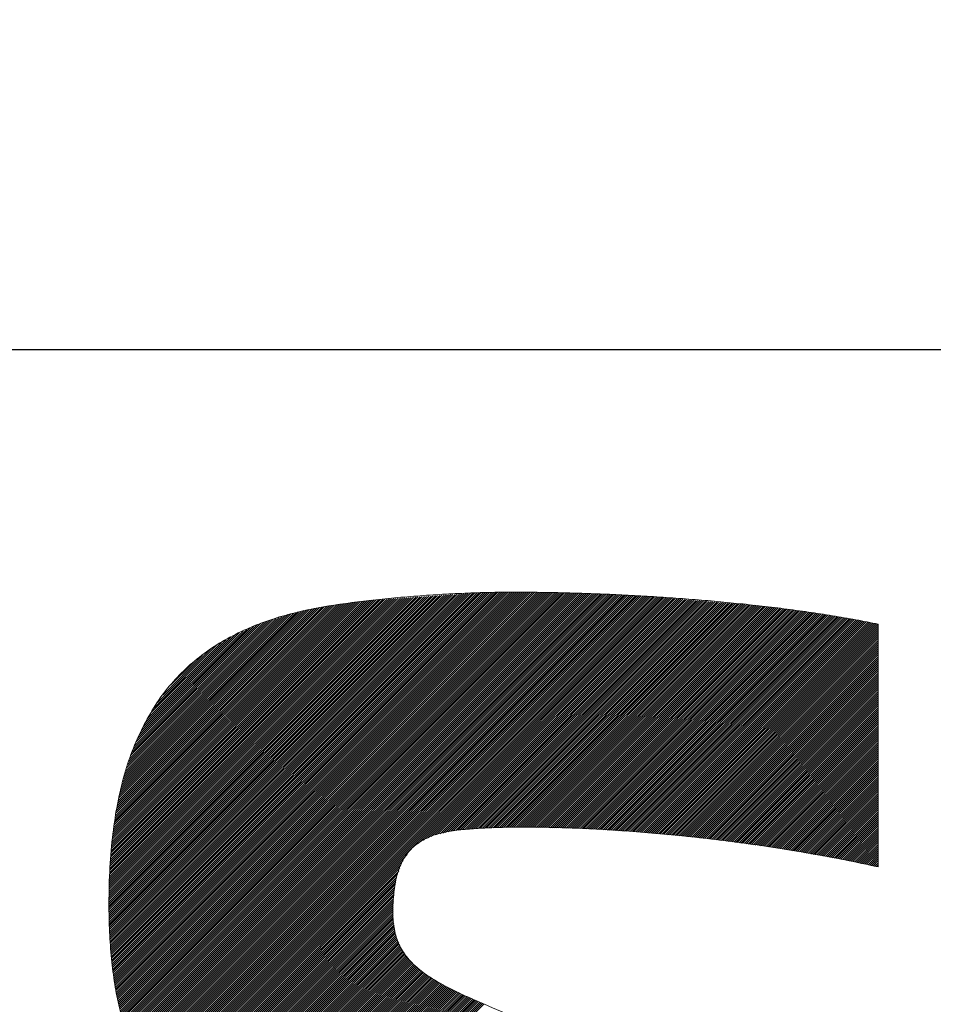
# Model space of a CAD drawing. Header units: millimetres. Extents: x 0 to 1300, y 0 to 891.
# Tile 68 of 127: x 183.37 to 187.36, y 585.64 to 589.94. Entities that reach past the tile are written whole.
import ezdxf

# ---------------------------------------------------------------- set-up
doc = ezdxf.new("R2010")
doc.units = ezdxf.units.MM
doc.header["$LTSCALE"] = 0.545669
doc.layers.add('NoLayerName_001', color=7, linetype='Continuous')

# ---------------------------------------------------------------- blocks, each defined once
blk = doc.blocks.new('JZB_0008')
at = {"layer": 'NoLayerName_001', "color": 7, "linetype": 'Continuous', "lineweight": 25}
for p, q in [((21.1282, 4.8604), (19.7602, 3.4924)), ((21.1186, 4.8597), (19.7602, 3.5013)), ((21.1378, 4.8611), (19.7604, 3.4837)), ((21.1474, 4.8617), (19.7607, 3.4751)), ((21.1569, 4.8624), (19.761, 3.4665)), ((21.1665, 4.8631), (19.7613, 3.4579)), ((21.1761, 4.8637), (19.7616, 3.4492)), ((21.1857, 4.8644), (19.7619, 3.4406)), ((21.1952, 4.8651), (19.7622, 3.432)), ((21.2048, 4.8657), (19.7625, 3.4234)), ((21.2144, 4.8664), (19.7628, 3.4148)), ((21.224, 4.8671), (19.7631, 3.4062)), ((21.2335, 4.8677), (19.7634, 3.3976)), ((21.2431, 4.8684), (19.7637, 3.3889)), ((21.2527, 4.8691), (19.7639, 3.3803)), ((21.2623, 4.8697), (19.7642, 3.3717)), ((21.2718, 4.8704), (19.7645, 3.3631)), ((21.2814, 4.871), (19.7652, 3.3548)), ((21.291, 4.8717), (19.7659, 3.3466)), ((21.3005, 4.8724), (19.7666, 3.3384)), ((21.3101, 4.873), (19.7673, 3.3302)), ((21.3197, 4.8737), (19.7681, 3.3221)), ((21.3293, 4.8744), (19.7688, 3.3139)), ((21.3388, 4.875), (19.7695, 3.3057)), ((21.3484, 4.8757), (19.7702, 3.2975)), ((21.358, 4.8764), (19.7709, 3.2893)), ((21.3676, 4.877), (19.7717, 3.2811)), ((21.3771, 4.8777), (19.7724, 3.273)), ((21.3862, 4.8779), (19.7731, 3.2648)), ((21.3953, 4.8781), (19.7738, 3.2566)), ((21.4044, 4.8783), (19.7746, 3.2484)), ((21.4135, 4.8784), (19.7753, 3.2402)), ((21.4226, 4.8786), (19.7765, 3.2325)), ((21.4317, 4.8788), (19.7776, 3.2247)), ((21.4408, 4.879), (19.7788, 3.217)), ((21.4499, 4.8792), (19.78, 3.2093)), ((21.4589, 4.8793), (19.7812, 3.2016)), ((21.468, 4.8795), (19.7824, 3.1938)), ((21.4771, 4.8797), (19.7836, 3.1861)), ((21.4862, 4.8799), (19.7847, 3.1784)), ((21.4952, 4.8799), (19.7859, 3.1707)), ((21.5041, 4.88), (19.7871, 3.1629)), ((21.5131, 4.88), (19.7883, 3.1552)), ((21.522, 4.88), (19.7895, 3.1475)), ((21.5309, 4.88), (19.7907, 3.1398)), ((21.5398, 4.88), (19.7918, 3.132)), ((21.5487, 4.88), (19.7931, 3.1244)), ((21.5575, 4.8799), (19.7948, 3.1172)), ((21.5663, 4.8798), (19.7965, 3.1099)), ((21.5752, 4.8797), (19.7981, 3.1027)), ((21.584, 4.8797), (19.7998, 3.0955)), ((21.5928, 4.8796), (19.8014, 3.0882)), ((21.6016, 4.8795), (19.8031, 3.081)), ((21.6105, 4.8794), (19.8048, 3.0737)), ((21.6193, 4.8793), (19.8064, 3.0665)), ((21.6281, 4.8792), (19.8081, 3.0592)), ((21.6369, 4.8792), (19.8098, 3.052)), ((21.6458, 4.8791), (19.8114, 3.0447)), ((21.6546, 4.879), (19.8131, 3.0375)), ((21.6633, 4.8788), (19.8147, 3.0302)), ((21.672, 4.8786), (19.8164, 3.023)), ((21.6807, 4.8784), (19.8183, 3.016)), ((21.6894, 4.8781), (19.8205, 3.0093)), ((21.6981, 4.8779), (19.8227, 3.0025)), ((21.7067, 4.8777), (19.8248, 2.9958)), ((21.7154, 4.8775), (19.827, 2.989)), ((21.7241, 4.8772), (19.8291, 2.9823)), ((21.7328, 4.877), (19.8313, 2.9755)), ((21.7415, 4.8768), (19.8334, 2.9687)), ((21.7501, 4.8766), (19.8356, 2.962)), ((21.7588, 4.8763), (19.8377, 2.9552)), ((21.7675, 4.8761), (19.8399, 2.9485)), ((21.7762, 4.8759), (19.8421, 2.9417)), ((21.7849, 4.8757), (19.8442, 2.935)), ((21.7936, 4.8754), (19.8464, 2.9282)), ((21.8022, 4.8752), (19.8485, 2.9215)), ((21.8109, 4.875), (19.8511, 2.9151)), ((21.8196, 4.8747), (19.8537, 2.9089)), ((21.8283, 4.8745), (19.8564, 2.9026)), ((21.837, 4.8743), (19.8591, 2.8964)), ((21.8456, 4.8741), (19.8617, 2.8901)), ((21.8543, 4.8738), (19.8644, 2.8839)), ((21.863, 4.8736), (19.867, 2.8776)), ((21.8717, 4.8734), (19.8697, 2.8714)), ((21.8804, 4.8731), (19.8723, 2.8651)), ((21.8889, 4.8727), (19.875, 2.8588)), ((21.8974, 4.8723), (19.8776, 2.8526)), ((21.9059, 4.8719), (19.8803, 2.8463)), ((21.9144, 4.8715), (19.8829, 2.8401)), ((21.9229, 4.8711), (19.8856, 2.8338)), ((21.9314, 4.8707), (19.8882, 2.8276)), ((21.9399, 4.8703), (19.8914, 2.8218)), ((21.9484, 4.8699), (19.8945, 2.816)), ((21.9569, 4.8695), (19.8977, 2.8103)), ((21.9654, 4.8691), (19.9008, 2.8045)), ((21.9739, 4.8687), (19.904, 2.7988)), ((21.9824, 4.8683), (19.9071, 2.793)), ((21.9909, 4.8678), (19.9103, 2.7873)), ((21.9994, 4.8674), (19.9134, 2.7815)), ((22.0079, 4.867), (19.9166, 2.7757)), ((22.0164, 4.8666), (19.9197, 2.77)), ((22.0249, 4.8662), (19.9229, 2.7642)), ((22.0334, 4.8658), (19.926, 2.7585)), ((22.0419, 4.8654), (19.9292, 2.7527)), ((22.0504, 4.865), (19.9323, 2.747)), ((22.0589, 4.8646), (19.9355, 2.7412)), ((22.0674, 4.8642), (19.9391, 2.7359)), ((22.0759, 4.8638), (19.9427, 2.7306)), ((22.0844, 4.8634), (19.9464, 2.7253)), ((22.0929, 4.863), (19.95, 2.7201)), ((22.1014, 4.8626), (19.9536, 2.7148)), ((22.1099, 4.8621), (19.9573, 2.7095)), ((22.1181, 4.8615), (19.9609, 2.7043)), ((22.1264, 4.8608), (19.9646, 2.699)), ((22.1346, 4.8601), (19.9682, 2.6937)), ((21.1091, 4.8591), (19.7603, 3.5103)), ((21.0995, 4.8584), (19.7603, 3.5192)), ((21.0899, 4.8577), (19.7603, 3.5281)), ((21.0804, 4.8571), (19.7603, 3.5371)), ((21.0708, 4.8564), (19.7604, 3.546)), ((21.0612, 4.8557), (19.7604, 3.5549)), ((21.0516, 4.8551), (19.7604, 3.5639)), ((21.0421, 4.8544), (19.7606, 3.573)), ((21.0325, 4.8538), (19.7609, 3.5821)), ((21.0229, 4.8531), (19.7612, 3.5913)), ((21.0133, 4.8524), (19.7614, 3.6005)), ((21.0038, 4.8518), (19.7617, 3.6097)), ((20.9942, 4.8511), (19.762, 3.6189)), ((20.9846, 4.8504), (19.7623, 3.6281)), ((20.975, 4.8498), (19.7625, 3.6373)), ((20.9655, 4.8491), (19.7628, 3.6464)), ((20.9559, 4.8484), (19.7634, 3.6559)), ((20.9463, 4.8478), (19.7641, 3.6655)), ((20.9368, 4.8471), (19.7648, 3.6752)), ((20.9272, 4.8464), (19.7656, 3.6849)), ((20.9176, 4.8458), (19.7663, 3.6945)), ((20.9078, 4.8449), (19.7671, 3.7042)), ((20.8977, 4.8437), (19.7678, 3.7138)), ((20.8875, 4.8424), (19.7686, 3.7235)), ((20.8774, 4.8412), (19.7693, 3.7331)), ((20.8672, 4.8399), (19.7701, 3.7428)), ((20.8571, 4.8387), (19.7708, 3.7524)), ((20.847, 4.8375), (19.7716, 3.7621)), ((20.8368, 4.8362), (19.7723, 3.7718)), ((20.8267, 4.835), (19.7731, 3.7814)), ((20.8165, 4.8338), (19.7738, 3.7911)), ((20.8064, 4.8325), (19.7746, 3.8007)), ((20.7961, 4.8312), (19.7756, 3.8107)), ((20.7857, 4.8297), (19.7772, 3.8211)), ((20.7754, 4.8282), (19.7787, 3.8316)), ((20.765, 4.8268), (19.7803, 3.8421)), ((20.7546, 4.8253), (19.7819, 3.8526)), ((20.7442, 4.8238), (19.7835, 3.8631)), ((20.7336, 4.8222), (19.785, 3.8736)), ((20.7231, 4.8205), (19.7866, 3.884)), ((20.7123, 4.8187), (19.7882, 3.8945)), ((20.7015, 4.8168), (19.7898, 3.905)), ((22.1428, 4.8594), (19.9718, 2.6885)), ((22.151, 4.8587), (19.9755, 2.6832)), ((22.1592, 4.858), (19.9791, 2.6779)), ((22.1675, 4.8574), (19.9828, 2.6726)), ((22.1757, 4.8567), (19.9864, 2.6674)), ((22.1839, 4.856), (21.1102, 3.7823)), ((22.1921, 4.8553), (21.1341, 3.7973)), ((22.2003, 4.8546), (21.1509, 3.8051)), ((22.2086, 4.8539), (21.1676, 3.813)), ((22.2168, 4.8532), (21.183, 3.8195)), ((22.225, 4.8525), (21.1948, 3.8223)), ((22.2332, 4.8519), (21.2066, 3.8252)), ((22.2414, 4.8512), (21.2183, 3.8281)), ((22.2497, 4.8505), (21.2301, 3.8309)), ((22.2579, 4.8498), (21.2419, 3.8338)), ((22.2661, 4.8491), (21.2535, 3.8365)), ((22.2743, 4.8484), (21.2639, 3.838)), ((22.2825, 4.8477), (21.2743, 3.8395)), ((22.2908, 4.847), (21.2843, 3.8406)), ((22.299, 4.8464), (21.2944, 3.8417)), ((22.3072, 4.8457), (21.3044, 3.8428)), ((22.3154, 4.845), (21.314, 3.8436)), ((22.3237, 4.8443), (21.3237, 3.8443)), ((22.3319, 4.8436), (21.3333, 3.8451)), ((22.3401, 4.8429), (21.343, 3.8458)), ((22.3483, 4.8422), (21.3526, 3.8466)), ((22.3565, 4.8415), (21.3623, 3.8473)), ((22.3648, 4.8409), (21.372, 3.8481)), ((22.373, 4.8402), (21.3816, 3.8488)), ((22.3812, 4.8395), (21.3909, 3.8492)), ((22.3894, 4.8388), (21.4002, 3.8496)), ((22.3976, 4.8381), (21.4095, 3.85)), ((22.4059, 4.8374), (21.4188, 3.8503)), ((22.4141, 4.8367), (21.4281, 3.8507)), ((22.4223, 4.836), (21.4374, 3.8511)), ((22.4305, 4.8353), (21.4466, 3.8515)), ((22.4387, 4.8347), (21.4559, 3.8519)), ((22.447, 4.834), (21.4652, 3.8522)), ((22.4552, 4.8333), (21.4745, 3.8526)), ((22.4634, 4.8326), (21.4835, 3.8527)), ((22.4716, 4.8319), (21.4925, 3.8528)), ((22.4798, 4.8312), (21.5015, 3.8529)), ((22.4881, 4.8305), (21.5106, 3.853)), ((22.4963, 4.8298), (21.5196, 3.8532)), ((22.5045, 4.8292), (21.5286, 3.8533)), ((22.5127, 4.8285), (21.5376, 3.8534)), ((22.521, 4.8278), (21.5467, 3.8535)), ((22.5292, 4.8271), (21.5557, 3.8536)), ((22.5374, 4.8264), (21.5647, 3.8537)), ((22.5456, 4.8257), (21.5737, 3.8538)), ((22.5538, 4.825), (21.5825, 3.8537)), ((22.5621, 4.8243), (21.5912, 3.8535)), ((22.5703, 4.8237), (21.6, 3.8533)), ((22.5785, 4.823), (21.6087, 3.8531)), ((22.5865, 4.8221), (21.6174, 3.853)), ((22.5944, 4.8211), (21.6261, 3.8528)), ((22.6023, 4.8201), (21.6348, 3.8526)), ((22.6102, 4.8191), (21.6435, 3.8524)), ((22.6181, 4.8181), (21.6523, 3.8522)), ((22.626, 4.8171), (21.661, 3.852)), ((20.6907, 4.8149), (19.7913, 3.9155)), ((20.68, 4.813), (19.7929, 3.926)), ((20.6692, 4.8111), (19.7945, 3.9364)), ((20.6582, 4.8091), (19.796, 3.9469)), ((20.6466, 4.8064), (19.7983, 3.9581)), ((20.635, 4.8037), (19.8011, 3.9698)), ((20.6233, 4.8009), (19.8038, 3.9814)), ((20.6117, 4.7982), (19.8066, 3.9931)), ((20.6001, 4.7955), (19.8093, 4.0047)), ((20.5885, 4.7928), (19.8121, 4.0164)), ((20.5769, 4.7901), (19.8148, 4.028)), ((20.5653, 4.7874), (19.8176, 4.0397)), ((20.5537, 4.7847), (19.8203, 4.0514)), ((20.542, 4.782), (19.8231, 4.063)), ((20.5298, 4.7787), (19.8258, 4.0747)), ((20.5166, 4.7744), (19.8291, 4.0868)), ((22.634, 4.8161), (21.6697, 3.8518)), ((22.6419, 4.8151), (21.6784, 3.8516)), ((22.6498, 4.8141), (21.6871, 3.8514)), ((22.6577, 4.8131), (21.6958, 3.8512)), ((22.6656, 4.8121), (21.7045, 3.851)), ((22.6735, 4.8111), (21.7133, 3.8508)), ((22.6814, 4.8101), (21.722, 3.8506)), ((22.6893, 4.8091), (21.7307, 3.8505)), ((22.6972, 4.8081), (21.7394, 3.8503)), ((22.7051, 4.8071), (21.7481, 3.8501)), ((22.713, 4.8061), (21.7568, 3.8499)), ((22.7209, 4.8051), (21.7656, 3.8497)), ((22.7289, 4.8041), (21.7743, 3.8495)), ((22.7368, 4.8031), (21.783, 3.8493)), ((22.7447, 4.8021), (21.7917, 3.8491)), ((22.7526, 4.8011), (21.8004, 3.8489)), ((22.7605, 4.8001), (21.8091, 3.8487)), ((22.7684, 4.7991), (21.8176, 3.8483)), ((22.7763, 4.7981), (21.826, 3.8478)), ((22.7842, 4.7971), (21.8344, 3.8473)), ((22.7921, 4.7961), (21.8428, 3.8468)), ((22.8, 4.7951), (21.8512, 3.8463)), ((22.8079, 4.7941), (21.8596, 3.8457)), ((22.8157, 4.7929), (21.868, 3.8452)), ((22.8233, 4.7916), (21.8764, 3.8447)), ((22.831, 4.7904), (21.8848, 3.8442)), ((22.8386, 4.7891), (21.8932, 3.8437)), ((22.8463, 4.7879), (21.9016, 3.8432)), ((22.8539, 4.7866), (21.91, 3.8427)), ((22.8616, 4.7854), (21.9184, 3.8422)), ((22.8693, 4.7841), (21.9268, 3.8417)), ((22.8769, 4.7829), (21.9352, 3.8412)), ((22.8846, 4.7816), (21.9436, 3.8406)), ((22.8922, 4.7804), (21.952, 3.8401)), ((22.8999, 4.7791), (21.9604, 3.8396)), ((22.9075, 4.7779), (21.9688, 3.8391)), ((22.9152, 4.7766), (21.9772, 3.8386)), ((22.9229, 4.7754), (21.9856, 3.8381)), ((22.9305, 4.7741), (21.994, 3.8376)), ((20.5034, 4.77), (19.8336, 4.1003)), ((20.4901, 4.7657), (19.8382, 4.1137)), ((20.4769, 4.7614), (19.8427, 4.1272)), ((20.4637, 4.7571), (19.8473, 4.1407)), ((20.4504, 4.7528), (19.8518, 4.1541)), ((20.4372, 4.7484), (19.8563, 4.1676)), ((20.424, 4.7441), (19.8609, 4.181)), ((20.4092, 4.7383), (19.8654, 4.1945)), ((20.3933, 4.7313), (19.8711, 4.209)), ((22.9382, 4.7729), (22.0024, 3.8371)), ((22.9458, 4.7716), (22.0108, 3.8366)), ((22.9535, 4.7704), (22.0192, 3.8361)), ((22.9611, 4.7691), (22.0276, 3.8355)), ((22.9688, 4.7678), (22.036, 3.835)), ((22.9765, 4.7666), (22.0444, 3.8345)), ((22.9841, 4.7653), (22.0528, 3.834)), ((22.9918, 4.7641), (22.0612, 3.8335)), ((22.9994, 4.7628), (22.0696, 3.833)), ((23.0071, 4.7616), (22.078, 3.8325)), ((23.0147, 4.7603), (22.0861, 3.8317)), ((23.0224, 4.7591), (22.0943, 3.8309)), ((23.03, 4.7578), (22.1024, 3.8302)), ((23.0375, 4.7564), (22.1105, 3.8294)), ((23.045, 4.7549), (22.1186, 3.8286)), ((23.0524, 4.7535), (22.1267, 3.8278)), ((23.0599, 4.7521), (22.1349, 3.827)), ((23.0674, 4.7506), (22.143, 3.8262)), ((23.0749, 4.7492), (22.1511, 3.8254)), ((23.0823, 4.7477), (22.1592, 3.8246)), ((23.0897, 4.7462), (22.1673, 3.8239)), ((23.0971, 4.7448), (22.1755, 3.8231)), ((23.1046, 4.7433), (22.1836, 3.8223)), ((23.1119, 4.7417), (22.1917, 3.8215)), ((23.1192, 4.7401), (22.1998, 3.8207)), ((23.1198, 4.7318), (22.2079, 3.8199)), ((20.3774, 4.7243), (19.8787, 4.2256)), ((20.3615, 4.7173), (19.8863, 4.2421)), ((20.3456, 4.7102), (19.8939, 4.2586)), ((20.3297, 4.7032), (19.9016, 4.2752)), ((20.3137, 4.6962), (19.9092, 4.2917)), ((23.1198, 4.7229), (22.2161, 3.8191)), ((23.1198, 4.714), (22.2242, 3.8183)), ((23.1198, 4.7051), (22.2323, 3.8176)), ((23.1198, 4.6962), (22.2404, 3.8168)), ((20.2934, 4.6848), (19.9168, 4.3082)), ((20.2722, 4.6725), (19.9294, 4.3297)), ((20.251, 4.6603), (19.9434, 4.3526)), ((20.2299, 4.648), (19.9574, 4.3755)), ((23.1198, 4.6873), (22.2486, 3.816)), ((23.1198, 4.6784), (22.2567, 3.8152)), ((23.1198, 4.6695), (22.2648, 3.8144)), ((23.1198, 4.6605), (22.2729, 3.8136)), ((23.1198, 4.6516), (22.281, 3.8128)), ((20.2052, 4.6322), (19.9714, 4.3984)), ((20.1692, 4.6052), (19.9962, 4.4322)), ((23.1198, 4.6427), (22.2892, 3.8121)), ((23.1198, 4.6338), (22.2973, 3.8113)), ((23.1198, 4.6249), (22.3054, 3.8105)), ((23.1198, 4.616), (22.3135, 3.8097)), ((23.1198, 4.6071), (22.3216, 3.8089)), ((20.1333, 4.5781), (20.031, 4.4759)), ((23.1198, 4.5982), (22.3298, 3.8081)), ((23.1198, 4.5893), (22.3379, 3.8073)), ((23.1198, 4.5804), (22.346, 3.8065)), ((23.1198, 4.5715), (22.3541, 3.8058)), ((23.1198, 4.5626), (22.3623, 3.805)), ((23.1198, 4.5536), (22.3704, 3.8042)), ((23.1198, 4.5447), (22.3782, 3.8031)), ((23.1198, 4.5358), (22.3861, 3.802)), ((23.1198, 4.5269), (22.3939, 3.801)), ((23.1198, 4.518), (22.4018, 3.7999)), ((23.1198, 4.5091), (22.4096, 3.7989)), ((23.1198, 4.5002), (22.4175, 3.7978)), ((23.1198, 4.4913), (22.4253, 3.7968)), ((23.1198, 4.4824), (22.4332, 3.7957)), ((23.1198, 4.4735), (22.441, 3.7947)), ((23.1198, 4.4646), (22.4489, 3.7936)), ((23.1198, 4.4556), (22.4567, 3.7926)), ((23.1198, 4.4467), (22.4646, 3.7915)), ((23.1198, 4.4378), (22.4724, 3.7904)), ((23.1198, 4.4289), (22.4803, 3.7894)), ((23.1198, 4.42), (22.4882, 3.7883)), ((23.1198, 4.4111), (22.496, 3.7873)), ((23.1198, 4.4022), (22.5039, 3.7862)), ((23.1198, 4.3933), (22.5117, 3.7852)), ((23.1198, 4.3844), (22.5196, 3.7841)), ((23.1198, 4.3755), (22.5274, 3.7831)), ((23.1198, 4.3666), (22.5353, 3.782)), ((23.1198, 4.3577), (22.5431, 3.7809)), ((23.1198, 4.3487), (22.551, 3.7799)), ((23.1198, 4.3398), (22.5588, 3.7788)), ((23.1198, 4.3309), (22.5667, 3.7778)), ((23.1198, 4.322), (22.5745, 3.7767)), ((23.1198, 4.3131), (22.5824, 3.7757)), ((23.1198, 4.3042), (22.5902, 3.7746)), ((23.1198, 4.2953), (22.5981, 3.7736)), ((23.1198, 4.2864), (22.606, 3.7725)), ((23.1198, 4.2775), (22.6138, 3.7715)), ((23.1198, 4.2686), (22.6217, 3.7704)), ((23.1198, 4.2597), (22.6295, 3.7693)), ((23.1198, 4.2508), (22.6374, 3.7683)), ((23.1198, 4.2418), (22.6452, 3.7672)), ((23.1198, 4.2329), (22.6531, 3.7662)), ((23.1198, 4.224), (22.6609, 3.7651)), ((23.1198, 4.2151), (22.6688, 3.7641)), ((23.1198, 4.2062), (22.6765, 3.7629)), ((23.1198, 4.1973), (22.6841, 3.7616)), ((23.1198, 4.1884), (22.6917, 3.7603)), ((23.1198, 4.1795), (22.6993, 3.7589)), ((23.1198, 4.1706), (22.7068, 3.7576)), ((23.1198, 4.1617), (22.7144, 3.7563)), ((23.1198, 4.1528), (22.722, 3.7549)), ((23.1198, 4.1439), (22.7296, 3.7536)), ((23.1198, 4.1349), (22.7371, 3.7523)), ((23.1198, 4.126), (22.7447, 3.7509)), ((23.1198, 4.1171), (22.7523, 3.7496)), ((23.1198, 4.1082), (22.7599, 3.7482)), ((23.1198, 4.0993), (22.7674, 3.7469)), ((23.1198, 4.0904), (22.775, 3.7456)), ((23.1198, 4.0815), (22.7826, 3.7442)), ((23.1198, 4.0726), (22.7902, 3.7429)), ((23.1198, 4.0637), (22.7977, 3.7416)), ((23.1198, 4.0548), (22.8053, 3.7402)), ((23.1198, 4.0459), (22.8129, 3.7389)), ((23.1198, 4.037), (22.8205, 3.7376)), ((23.1198, 4.028), (22.828, 3.7362)), ((23.1198, 4.0191), (22.8356, 3.7349)), ((23.1198, 4.0102), (22.8432, 3.7336)), ((23.1198, 4.0013), (22.8508, 3.7322)), ((23.1198, 3.9924), (22.8583, 3.7309)), ((23.1198, 3.9835), (22.8659, 3.7296)), ((23.1198, 3.9746), (22.8735, 3.7282)), ((23.1198, 3.9657), (22.8811, 3.7269)), ((23.1198, 3.9568), (22.8886, 3.7256)), ((23.1198, 3.9479), (22.8962, 3.7242)), ((23.1198, 3.939), (22.9038, 3.7229)), ((23.1198, 3.9301), (22.9114, 3.7216)), ((23.1198, 3.9211), (22.9189, 3.7202)), ((23.1198, 3.9122), (22.9265, 3.7189)), ((23.1198, 3.9033), (22.9341, 3.7176)), ((23.1198, 3.8944), (22.9416, 3.7162)), ((23.1198, 3.8855), (22.9492, 3.7149)), ((23.1198, 3.8766), (22.9568, 3.7136)), ((23.1198, 3.8677), (22.9644, 3.7122)), ((23.1198, 3.8588), (22.9719, 3.7109)), ((23.1198, 3.8499), (22.9795, 3.7096)), ((23.1198, 3.841), (22.987, 3.7081)), ((23.1198, 3.8321), (22.9944, 3.7066)), ((23.1198, 3.8232), (23.0018, 3.7051)), ((23.1198, 3.8142), (23.0092, 3.7036)), ((23.1198, 3.8053), (23.0166, 3.7021)), ((23.1198, 3.7964), (23.0239, 3.7005)), ((23.1198, 3.7875), (23.0313, 3.699)), ((23.1198, 3.7786), (23.0387, 3.6975)), ((23.1198, 3.7697), (23.0461, 3.696)), ((23.1198, 3.7608), (23.0535, 3.6945)), ((23.1198, 3.7519), (23.0609, 3.6929)), ((23.1198, 3.743), (23.0682, 3.6914)), ((21.0618, 3.7339), (19.99, 2.6621)), ((21.0436, 3.7068), (19.9939, 2.6571)), ((23.1198, 3.7341), (23.0755, 3.6898)), ((23.1198, 3.7252), (23.0829, 3.6882)), ((23.1198, 3.7163), (23.0902, 3.6866)), ((23.1198, 3.7073), (23.0975, 3.685)), ((23.1198, 3.6984), (23.1048, 3.6834)), ((21.0353, 3.6896), (19.9981, 2.6523)), ((21.0304, 3.6757), (20.0022, 2.6475)), ((21.0254, 3.6619), (20.0063, 2.6427)), ((23.1198, 3.6895), (23.1121, 3.6818)), ((23.1198, 3.6806), (23.1196, 3.6804)), ((21.0205, 3.648), (20.0104, 2.6379)), ((21.0156, 3.6342), (20.0145, 2.6331)), ((21.0139, 3.6236), (20.0186, 2.6283)), ((21.0123, 3.6131), (20.0227, 2.6235)), ((21.0106, 3.6025), (20.0268, 2.6187)), ((21.0089, 3.5919), (20.0309, 2.6139)), ((21.0072, 3.5813), (20.0351, 2.6091)), ((21.0056, 3.5708), (20.0392, 2.6043)), ((21.0039, 3.5602), (20.0433, 2.5995)), ((21.0028, 3.5502), (20.0474, 2.5947)), ((21.0025, 3.541), (20.0515, 2.5899)), ((21.0023, 3.5318), (20.0556, 2.5851)), ((21.002, 3.5227), (20.0601, 2.5808)), ((21.0018, 3.5135), (20.0647, 2.5764)), ((21.0015, 3.5043), (20.0693, 2.5721)), ((21.0013, 3.4952), (20.0738, 2.5677)), ((21.001, 3.486), (20.0784, 2.5634)), ((21.0008, 3.4768), (20.0829, 2.559)), ((21.0005, 3.4677), (20.0875, 2.5547)), ((21.0007, 3.459), (20.0921, 2.5503)), ((21.0018, 3.4512), (20.0966, 2.546)), ((21.0029, 3.4433), (20.1012, 2.5416)), ((21.004, 3.4355), (20.1057, 2.5373)), ((21.0051, 3.4277), (20.1103, 2.5329)), ((21.0062, 3.4199), (20.1149, 2.5286)), ((21.0072, 3.4121), (20.1194, 2.5243)), ((21.0083, 3.4043), (20.124, 2.5199)), ((21.0094, 3.3964), (20.1286, 2.5156)), ((21.0105, 3.3886), (20.1335, 2.5116)), ((21.0127, 3.3819), (20.1384, 2.5076)), ((21.0152, 3.3755), (20.1434, 2.5037)), ((21.0178, 3.3692), (20.1484, 2.4998)), ((21.0203, 3.3628), (20.1534, 2.4959)), ((21.0229, 3.3564), (20.1584, 2.492)), ((21.0254, 3.3501), (20.1634, 2.488)), ((21.0279, 3.3437), (20.1684, 2.4841)), ((21.0305, 3.3373), (20.1734, 2.4802)), ((21.033, 3.3309), (20.1783, 2.4763)), ((21.0356, 3.3246), (20.1833, 2.4723)), ((21.039, 3.3191), (20.1883, 2.4684)), ((21.0428, 3.314), (20.1933, 2.4645)), ((21.0466, 3.3089), (20.1983, 2.4606)), ((21.0504, 3.3037), (20.2033, 2.4567)), ((21.0542, 3.2986), (20.2083, 2.4527)), ((21.058, 3.2935), (20.2133, 2.4489)), ((21.0617, 3.2884), (20.2187, 2.4454)), ((21.0655, 3.2833), (20.2241, 2.4418)), ((21.0693, 3.2782), (20.2295, 2.4383)), ((21.0731, 3.273), (20.2349, 2.4348)), ((21.0769, 3.2679), (20.2403, 2.4313)), ((21.0815, 3.2636), (20.2456, 2.4277)), ((21.0863, 3.2595), (20.251, 2.4242)), ((21.0911, 3.2554), (20.2564, 2.4207)), ((21.0958, 3.2512), (20.2618, 2.4172)), ((21.1006, 3.2471), (20.2672, 2.4136)), ((21.1054, 3.2429), (20.2726, 2.4101)), ((21.1101, 3.2388), (20.2779, 2.4066)), ((21.1149, 3.2347), (20.2833, 2.4031)), ((21.1197, 3.2305), (20.2887, 2.3995)), ((21.1245, 3.2264), (20.2941, 2.396)), ((21.1292, 3.2223), (20.2995, 2.3925)), ((21.134, 3.2181), (20.3049, 2.389)), ((21.1393, 3.2145), (20.3106, 2.3858)), ((21.1448, 3.2111), (20.3164, 2.3827)), ((21.1502, 3.2076), (20.3221, 2.3795)), ((21.1557, 3.2042), (20.3279, 2.3763)), ((21.1612, 3.2007), (20.3336, 2.3732)), ((21.1666, 3.1973), (20.3394, 2.37)), ((21.1721, 3.1938), (20.3451, 2.3669)), ((21.1776, 3.1904), (20.3509, 2.3637)), ((21.183, 3.187), (20.3566, 2.3605)), ((21.1885, 3.1835), (20.3623, 2.3574)), ((21.194, 3.1801), (20.3681, 2.3542)), ((21.1994, 3.1766), (20.3738, 2.3511)), ((21.2049, 3.1732), (20.3796, 2.3479)), ((21.2104, 3.1698), (20.3853, 2.3447)), ((21.2163, 3.1668), (20.3911, 2.3416)), ((21.2222, 3.1638), (20.3968, 2.3384)), ((21.2281, 3.1608), (20.4026, 2.3353)), ((21.2341, 3.1578), (20.4084, 2.3322)), ((21.24, 3.1548), (20.4145, 2.3293)), ((21.2459, 3.1518), (20.4206, 2.3265)), ((21.2518, 3.1489), (20.4266, 2.3237)), ((21.2577, 3.1459), (20.4327, 2.3209)), ((21.2636, 3.1429), (20.4388, 2.318)), ((21.2696, 3.1399), (20.4449, 2.3152)), ((21.2755, 3.1369), (20.451, 2.3124)), ((21.2814, 3.1339), (20.4571, 2.3096)), ((21.2873, 3.1309), (20.4631, 2.3067)), ((21.2932, 3.1279), (20.4692, 2.3039)), ((21.2991, 3.1249), (20.4753, 2.3011)), ((21.3052, 3.122), (20.4814, 2.2982)), ((21.3113, 3.1193), (20.4875, 2.2954)), ((21.3175, 3.1166), (20.4935, 2.2926)), ((21.3237, 3.1138), (20.4996, 2.2898)), ((21.3299, 3.1111), (20.5057, 2.2869)), ((21.336, 3.1084), (20.5118, 2.2841)), ((21.3422, 3.1056), (20.5179, 2.2813)), ((21.3484, 3.1029), (20.524, 2.2786)), ((21.3545, 3.1001), (20.5303, 2.2759)), ((21.3607, 3.0974), (20.5365, 2.2732)), ((21.3669, 3.0947), (20.5428, 2.2705)), ((21.3731, 3.0919), (20.549, 2.2679)), ((21.3792, 3.0892), (20.5552, 2.2652)), ((21.3854, 3.0865), (20.5615, 2.2625)), ((21.3916, 3.0837), (20.5677, 2.2598)), ((21.3977, 3.081), (20.5739, 2.2572))]:
    blk.add_line(p, q, dxfattribs=at)
at = {"layer": 'NoLayerName_001', "color": 7, "linetype": 'Continuous', "lineweight": 13}
for points, knots in [([(23.1198, 4.7401), (23.0872, 4.7465), (23.0208, 4.7601), (22.9192, 4.7774), (22.8145, 4.7935), (22.7073, 4.808), (22.598, 4.8211), (22.4874, 4.8328), (22.3759, 4.8431), (22.2641, 4.8521), (22.1526, 4.8597), (22.0419, 4.8661), (21.9327, 4.8713), (21.8255, 4.8752), (21.7208, 4.878), (21.6192, 4.8796), (21.5362, 4.8802), (21.4702, 4.8798), (21.4194, 4.8789), (21.367, 4.8775), (21.3133, 4.8755), (21.2586, 4.8729), (21.2031, 4.8699), (21.1473, 4.8663), (21.0913, 4.8622), (21.0355, 4.8576), (20.9801, 4.8525), (20.9256, 4.847), (20.872, 4.8409), (20.8198, 4.8345), (20.7693, 4.8276), (20.6946, 4.8164), (20.598, 4.798), (20.4823, 4.7664), (20.3751, 4.7268), (20.2763, 4.6788), (20.186, 4.6221), (20.1042, 4.5563), (20.0313, 4.4811), (19.9659, 4.397), (19.9321, 4.3339), (19.9136, 4.3026)], [0, 0, 0, 0, 0.099898, 0.203143, 0.309224, 0.417622, 0.527809, 0.639248, 0.7514, 0.863722, 0.975666, 1.086682, 1.19622, 1.303724, 1.408642, 1.510418, 1.608496, 1.657517, 1.708436, 1.760962, 1.814808, 1.869683, 1.925298, 1.981362, 2.037586, 2.09368, 2.149355, 2.204322, 2.258292, 2.310979, 2.362096, 2.41136, 2.537404, 2.656887, 2.770693, 2.879909, 2.985832, 3.089954, 3.193922, 3.299463, 3.408308, 3.408308, 3.408308, 3.408308]), ([(19.9136, 4.3026), (19.898, 4.2681), (19.8632, 4.1981), (19.8261, 4.0828), (19.7961, 3.9578), (19.7751, 3.8217), (19.7626, 3.6746), (19.759, 3.5312), (19.7617, 3.3979), (19.7698, 3.2805), (19.7839, 3.1699), (19.8041, 3.0659), (19.831, 2.9682), (19.8646, 2.8764), (19.9054, 2.7904), (19.9537, 2.7099), (20.0097, 2.6347), (20.0737, 2.5644), (20.1459, 2.4989), (20.2265, 2.4378), (20.316, 2.381), (20.4141, 2.3274), (20.4843, 2.2968), (20.5201, 2.2803)], [0, 0, 0, 0, 0.113804, 0.23409, 0.362223, 0.4994, 0.646663, 0.804918, 0.92927, 1.046695, 1.157833, 1.263428, 1.364343, 1.461568, 1.556213, 1.649495, 1.742696, 1.837128, 1.934076, 2.03476, 2.140303, 2.251717, 2.369902, 2.369902, 2.369902, 2.369902]), ([(21.0043, 3.5686), (21.0062, 3.5816), (21.0091, 3.6066), (21.0171, 3.6421), (21.0273, 3.6744), (21.0401, 3.7035), (21.0556, 3.7296), (21.0738, 3.7527), (21.0947, 3.7729), (21.1184, 3.7903), (21.145, 3.8051), (21.1745, 3.8174), (21.2069, 3.8273), (21.2423, 3.8351), (21.2903, 3.842), (21.3539, 3.8474), (21.4355, 3.8518), (21.5278, 3.854), (21.6299, 3.8539), (21.7408, 3.8516), (21.8595, 3.8469), (21.985, 3.8396), (22.1164, 3.8298), (22.2528, 3.8172), (22.393, 3.8019), (22.5363, 3.7838), (22.6815, 3.7627), (22.8278, 3.7385), (22.9742, 3.7115), (23.0713, 3.6903), (23.1198, 3.6801)], [0, 0, 0, 0, 0.039238, 0.075493, 0.109165, 0.140729, 0.170734, 0.199799, 0.228581, 0.257742, 0.287902, 0.31961, 0.353332, 0.389449, 0.428265, 0.498772, 0.580793, 0.673449, 0.775834, 0.88703, 1.006113, 1.13216, 1.264243, 1.401442, 1.542839, 1.687519, 1.83458, 1.983125, 2.132272, 2.281153, 2.281153, 2.281153, 2.281153]), ([(23.1263, 0.5859), (23.1419, 0.6206), (23.1766, 0.6906), (23.2138, 0.8055), (23.2438, 0.9296), (23.2648, 1.064), (23.2773, 1.2085), (23.281, 1.3452), (23.2782, 1.4694), (23.27, 1.5766), (23.2559, 1.6804), (23.2355, 1.7806), (23.2087, 1.877), (23.175, 1.9696), (23.1342, 2.0582), (23.0861, 2.1425), (23.0302, 2.2225), (22.9664, 2.298), (22.8943, 2.3688), (22.8138, 2.4348), (22.7244, 2.4956), (22.6262, 2.5518), (22.1858, 2.7515), (21.7545, 2.9261), (21.3471, 3.1027), (21.2974, 3.1254), (21.2517, 3.1476), (21.2101, 3.1696), (21.1724, 3.1916), (21.1386, 3.2141), (21.1086, 3.2372), (21.0824, 3.2612), (21.0598, 3.2866), (21.0409, 3.3136), (21.0256, 3.3424), (21.0139, 3.3733), (21.0057, 3.4065), (21.0009, 3.4424), (20.9996, 3.4826), (21.0004, 3.525), (21.0032, 3.5545), (21.0043, 3.5686)], [0, 0, 0, 0, 0.114045, 0.23407, 0.361304, 0.496822, 0.641553, 0.796296, 0.906755, 1.014157, 1.118719, 1.220741, 1.320612, 1.418821, 1.515957, 1.61271, 1.709859, 1.808261, 1.908825, 2.012488, 2.120195, 2.232872, 2.351411, 3.569998, 3.628797, 3.683439, 3.734133, 3.781114, 3.824649, 3.865056, 3.902719, 3.938102, 3.971761, 4.004352, 4.036609, 4.069312, 4.103241, 4.139132, 4.177649, 4.223805, 4.266361, 4.266361, 4.266361, 4.266361])]:
    blk.add_open_spline(points, degree=3, knots=knots, dxfattribs=at)
blk.add_open_spline([(23.1198, 3.6801), (23.1198, 3.8568), (23.1198, 4.2101), (23.1198, 4.5634), (23.1198, 4.7401)], degree=3, dxfattribs=at)

msp = doc.modelspace()

# ---------------------------------------------------------------- linework, layer by layer
at = {"layer": 'NoLayerName_001', "color": 7, "linetype": 'Continuous', "lineweight": 25}
msp.add_line((163.3, 588.4999), (196.7, 588.4999), dxfattribs=at)
for radius, start, end in [(39.5, 318.33013, 270), (38, 319.68509, 270.71622)]:
    msp.add_arc((180, 585), radius, start, end, dxfattribs=at)

# ---------------------------------------------------------------- block references
at = {"layer": 'NoLayerName_001'}
msp.add_blockref('JZB_0008', (164, 582.5594), dxfattribs=at)

doc.saveas('drawing.dxf')
